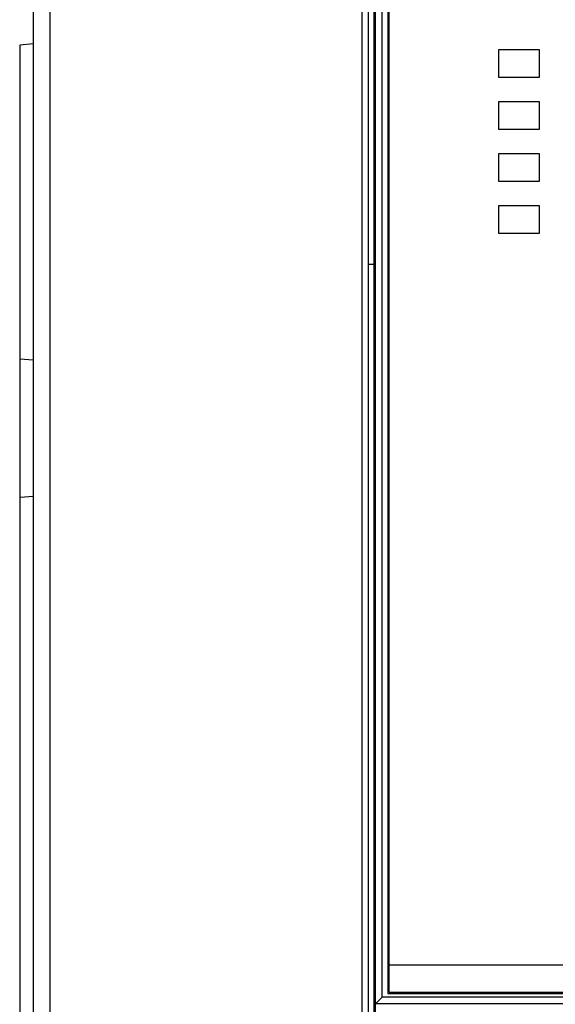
# Model space of a CAD drawing. Header units: millimetres. Extents: x 0 to 1200, y 0 to 1000.
# Tile 16 of 31: x 383 to 422, y 523 to 595. Entities that reach past the tile are written whole.
import ezdxf

# ---------------------------------------------------------------- set-up
doc = ezdxf.new("R2010")
doc.units = ezdxf.units.MM
doc.header["$LTSCALE"] = 66
doc.layers.add('00_COMPONENTS', color=7, linetype='CONTINUOUS')

msp = doc.modelspace()

# ---------------------------------------------------------------- linework, layer by layer
at = {"layer": '00_COMPONENTS', "color": 7, "linetype": 'CONTINUOUS'}
for p, q in [((384.334, 382.515), (384.334, 633.815)), ((408.834, 432.023), (408.834, 612.015)), ((408.357, 432.5), (408.357, 611.104)), ((409.23, 611.015), (409.23, 433.05)), ((409.334, 433.015), (409.334, 611.015)), ((410.234, 610.615), (410.234, 523.415)), ((410.334, 523.515), (410.334, 610.515)), ((384.334, 592.802), (383.334, 592.715)), ((383.334, 592.715), (383.334, 434.715)), ((418.334, 592.365), (418.334, 590.365)), ((421.334, 592.365), (418.334, 592.365)), ((421.334, 590.365), (421.334, 592.365)), ((418.334, 590.365), (421.334, 590.365)), ((418.334, 588.565), (418.334, 586.565)), ((421.334, 588.565), (418.334, 588.565)), ((421.334, 586.565), (421.334, 588.565)), ((418.334, 586.565), (421.334, 586.565)), ((418.334, 584.765), (418.334, 582.765)), ((421.334, 584.765), (418.334, 584.765)), ((421.334, 582.765), (421.334, 584.765)), ((418.334, 582.765), (421.334, 582.765)), ((418.334, 580.965), (418.334, 578.965)), ((421.334, 580.965), (418.334, 580.965)), ((421.334, 578.965), (421.334, 580.965)), ((418.334, 578.965), (421.334, 578.965)), ((408.834, 576.715), (409.23, 576.715)), ((384.334, 569.687), (383.334, 569.775)), ((384.334, 559.742), (383.334, 559.655)), ((410.334, 525.515), (538.334, 525.515)), ((409.335, 522.647), (409.834, 523.146)), ((410.234, 523.415), (538.434, 523.415)), ((410.334, 523.515), (538.334, 523.515)), ((409.335, 522.647), (409.334, 522.646))]:
    msp.add_line(p, q, dxfattribs=at)
at = {"layer": '00_COMPONENTS', "color": 9, "linetype": 'CONTINUOUS'}
for p, q in [((385.543, 610.96), (385.543, 432.682)), ((409.834, 523.146), (409.834, 611.515)), ((538.834, 523.146), (409.834, 523.146)), ((539.334, 522.647), (409.335, 522.647))]:
    msp.add_line(p, q, dxfattribs=at)

doc.saveas('drawing.dxf')
